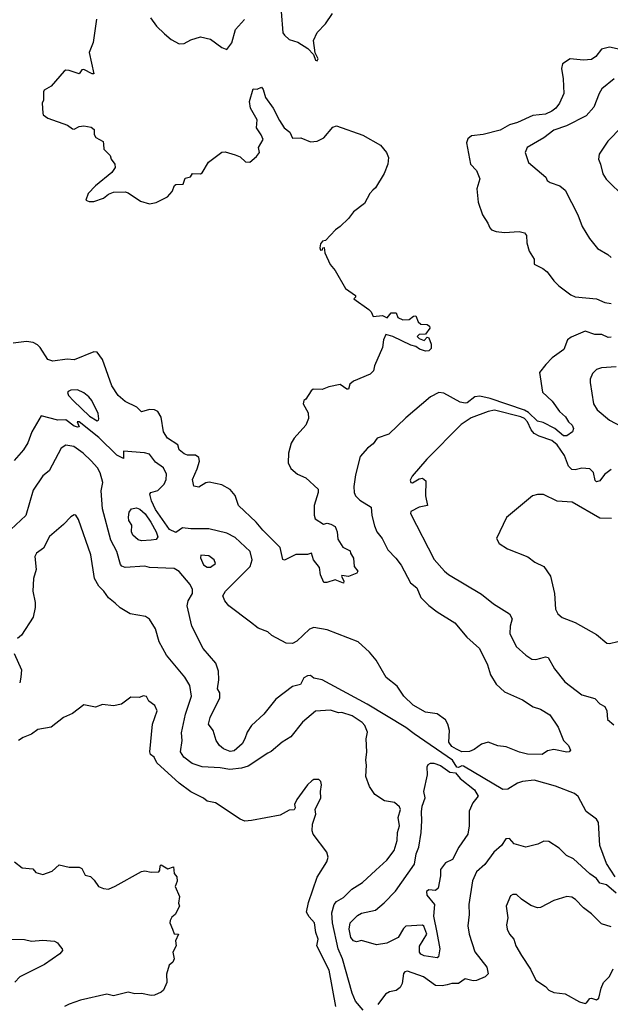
# Model space of a CAD drawing. Extents: x 1678431 to 1860718, y 384618 to 522882.
# Tile 105 of 256: x 1784684 to 1788279, y 416668 to 422664. Entities that reach past the tile are written whole.
import ezdxf

# ---------------------------------------------------------------- set-up
doc = ezdxf.new("R2010")
doc.units = 0

msp = doc.modelspace()

# ---------------------------------------------------------------- linework, layer by layer
at = {"layer": '0CON10XD'}
for points in [[(1785151.7, 422668.3), (1785132, 422525), (1785107.1, 422465), (1785136, 422335), (1785125, 422334.4), (1785075, 422360.8), (1785061.4, 422358.6), (1785045.6, 422334.4), (1784985, 422355.6), (1784965, 422356), (1784955, 422350), (1784875, 422258.8), (1784832.9, 422235), (1784828.1, 422225), (1784828.8, 422175), (1784821.2, 422155), (1784823.8, 422095), (1784827.5, 422085), (1784855, 422063.8), (1784975, 422022), (1785005, 422000), (1785015, 421998), (1785045, 422013.8), (1785075, 422018.8), (1785119.7, 422009.7), (1785136.7, 421995), (1785137.5, 421965), (1785147, 421947), (1785191.7, 421921.7), (1785193.9, 421906.1), (1785196, 421875), (1785235, 421837.5), (1785241.2, 421815), (1785264, 421785), (1785265.6, 421765), (1785245.8, 421734.2), (1785145, 421653.1), (1785100, 421605), (1785087.5, 421565), (1785106.2, 421556.2), (1785135, 421556), (1785195, 421577.1), (1785225, 421602), (1785255.9, 421614.1), (1785325, 421616.7), (1785345, 421610), (1785418.8, 421558.8), (1785475, 421543.8), (1785515, 421550), (1785584.1, 421585.9), (1785612.7, 421617.3), (1785626.7, 421655), (1785635, 421661.2), (1785678.3, 421661.7), (1785690.5, 421699.5), (1785723.3, 421706.7), (1785735, 421728), (1785784.3, 421725.7), (1785795, 421732.5), (1785833.6, 421796.4), (1785915, 421857.5), (1785935, 421858.8), (1785995, 421842), (1786025, 421828), (1786058.5, 421798.5), (1786085, 421797.5), (1786125, 421830.4), (1786143.1, 421855), (1786138.4, 421885), (1786165.8, 421935), (1786153.5, 421963.5), (1786125.9, 422005), (1786129.1, 422055), (1786089.2, 422125), (1786082.7, 422165), (1786105, 422242.5), (1786129.3, 422240.7), (1786155, 422252.5), (1786165, 422240), (1786179.5, 422189.5), (1786226.5, 422125), (1786265, 422050), (1786294, 422005), (1786328.8, 421978.8), (1786345, 421942.5), (1786395, 421944.2), (1786455, 421920), (1786495, 421924.5), (1786535.7, 421945), (1786590.3, 422009.7), (1786612.8, 422017.2), (1786771.8, 421961.8), (1786879.4, 421899.4), (1786917.5, 421855), (1786929.2, 421825), (1786925.3, 421784.7), (1786902.2, 421727.8), (1786849.5, 421640.5), (1786834.2, 421625.8), (1786814.3, 421605), (1786782.5, 421545), (1786715.6, 421494.4), (1786685, 421454), (1786635, 421404.2), (1786605.7, 421384.3), (1786545, 421320), (1786527.5, 421315), (1786515, 421300), (1786510, 421275), (1786515, 421260), (1786526.7, 421263.3), (1786530, 421275), (1786537, 421277), (1786541.2, 421245), (1786573.6, 421173.6), (1786605, 421136), (1786666.8, 421026.8), (1786727.5, 420985), (1786727.5, 420975), (1786717.5, 420965), (1786809.3, 420899.3), (1786822.9, 420885), (1786835, 420856), (1786893.3, 420863.3), (1786921.7, 420848.3), (1786945, 420880), (1786975, 420880), (1786985, 420850), (1787017, 420837), (1787055, 420837.5), (1787081.7, 420858.3), (1787095, 420860), (1787110, 420825), (1787125, 420810), (1787165, 420807.5), (1787178.3, 420798.3), (1787180, 420785), (1787155, 420750), (1787115, 420746.7), (1787103.8, 420735), (1787115, 420722), (1787145, 420711.2), (1787165, 420730), (1787175, 420727.5), (1787188.6, 420688.6), (1787188.6, 420661.4), (1787175, 420648.1), (1787155, 420645.5), (1787117.4, 420657.4), (1787094.5, 420674.5), (1787065, 420682.2), (1786956.2, 420735), (1786913, 420747), (1786897.5, 420715), (1786891.7, 420668.3), (1786843.6, 420556.4), (1786837.5, 420525), (1786817.5, 420505), (1786715, 420463.3), (1786692.5, 420445), (1786685, 420413.3), (1786675, 420413.3), (1786635, 420442.5), (1786565, 420427.5), (1786525, 420411.4), (1786470, 420415), (1786457.5, 420405), (1786426.4, 420353.6), (1786412.5, 420345), (1786410, 420325), (1786440.5, 420270.5), (1786442.5, 420235), (1786425, 420194.3), (1786354.6, 420115.4), (1786335.7, 420085), (1786320, 420025), (1786318, 419965), (1786335, 419931.2), (1786375, 419896.2), (1786425, 419873.8), (1786500, 419805), (1786501.4, 419785), (1786475.7, 419705), (1786476.1, 419646.1), (1786482.5, 419625), (1786533, 419593), (1786555, 419597.5), (1786578.3, 419591.7), (1786605, 419577.5), (1786616, 419545), (1786621.2, 419501.2), (1786651.7, 419451.7), (1786695, 419430), (1786697.5, 419415), (1786716.7, 419385), (1786720, 419335), (1786742.5, 419305), (1786736.2, 419293.8), (1786685, 419272.5), (1786645, 419280), (1786642.5, 419275), (1786657.5, 419245), (1786655, 419232.5), (1786605, 419253.3), (1786553, 419237), (1786535, 419237.5), (1786515, 419282.5), (1786508, 419328), (1786473.3, 419375), (1786460, 419415), (1786435, 419407.5), (1786365, 419407.5), (1786295, 419372.5), (1786285, 419377.5), (1786270, 419450), (1786162.9, 419555), (1786123.3, 419603.3), (1786015.4, 419705.4), (1785995, 419766.2), (1785965, 419804), (1785915, 419832), (1785837, 419847), (1785817, 419843), (1785775, 419818), (1785744.3, 419824.3), (1785735.7, 419865), (1785765, 419930), (1785777.8, 419975), (1785775, 419998.8), (1785755, 420011.4), (1785705, 420012.1), (1785685, 420019.5), (1785655.6, 420045), (1785645.8, 420075), (1785582.9, 420115), (1785558.5, 420155), (1785544.5, 420244.5), (1785525, 420277.5), (1785505, 420287.5), (1785475, 420290), (1785425, 420276), (1785397.5, 420305), (1785325, 420338.8), (1785284.2, 420375), (1785244.4, 420435), (1785188.9, 420595), (1785155, 420639.2), (1785135, 420641.4), (1785015, 420593.5), (1784973.2, 420596.8), (1784885, 420584.3), (1784855, 420595.8), (1784808.7, 420668.7), (1784792.2, 420685), (1784765, 420698.8), (1784725, 420704), (1784645, 420693.6)], [(1785479.6, 422675), (1785517, 422625), (1785565, 422578.1), (1785605, 422544), (1785655, 422516.4), (1785685, 422518.9), (1785725, 422541.1), (1785785, 422559.2), (1785845, 422545.7), (1785915, 422494), (1785945, 422483.3), (1785975, 422522.5), (1785998.2, 422605), (1786052.1, 422665)], [(1786274.5, 422715), (1786285.7, 422585), (1786295, 422569.2), (1786325, 422544.5), (1786376.4, 422526.4), (1786438.6, 422488.6), (1786472.5, 422452.5), (1786485, 422417.5), (1786495, 422413.8), (1786500, 422425), (1786482.5, 422462.5), (1786471.7, 422538.3), (1786494.4, 422585.6), (1786545, 422638.8), (1786587.4, 422702.6)], [(1788395, 422470), (1788275, 422497.3), (1788226.1, 422483.9), (1788190.5, 422439.5), (1788165, 422422.5), (1788115, 422417.5), (1788035, 422425.6), (1787987.1, 422395), (1787982.2, 422367.8), (1787992.1, 422305), (1787996.1, 422213.9), (1787968.9, 422155), (1787946.4, 422125), (1787923.5, 422106.5), (1787885, 422089.7), (1787808.3, 422081.7), (1787715, 422038.2), (1787665, 422022.9), (1787608.6, 421991.4), (1787505, 421965.7), (1787435, 421956.2), (1787411.7, 421938.3), (1787403.8, 421915), (1787428.6, 421785), (1787464.2, 421745), (1787484.2, 421695), (1787465.8, 421635), (1787473.9, 421553.9), (1787500, 421475), (1787534.2, 421424.2), (1787545, 421396.7), (1787556.7, 421385), (1787585, 421374.3), (1787635, 421369.2), (1787725, 421374.4), (1787756.4, 421366.4), (1787769.4, 421349.4), (1787770.7, 421305), (1787784.5, 421255), (1787815.6, 421205), (1787814.5, 421174.5), (1787868.9, 421148.9), (1787895, 421128.6), (1787935, 421072.9), (1787965, 421042.5), (1788038.5, 420988.5), (1788065, 420975.8), (1788194.3, 420964.3), (1788245, 420942.5), (1788285, 420935.8)], [(1788302, 422305), (1788227.7, 422242.3), (1788211.1, 422215), (1788178.5, 422131.5), (1788132.3, 422077.7), (1788011.3, 422018.7), (1787935, 421991.2), (1787874.7, 421945.3), (1787773.1, 421885), (1787760.5, 421855), (1787781.2, 421795), (1787885.5, 421705.5), (1787895.5, 421685.5), (1787912.2, 421672.2), (1787972.4, 421652.4), (1788003.4, 421625), (1788081.9, 421475), (1788107.5, 421405), (1788151.3, 421331.3), (1788200.3, 421270.3), (1788263.3, 421235), (1788285, 421216)], [(1788348.6, 422011.4), (1788264.2, 421925), (1788211.2, 421845), (1788207.5, 421815), (1788220, 421785), (1788232.5, 421725), (1788253.1, 421693.1), (1788369.7, 421579.7)], [(1788285, 420730), (1788265, 420728), (1788227, 420747), (1788185, 420747.8), (1788125, 420768), (1788039.7, 420730.3), (1788018.8, 420715), (1787996.2, 420655), (1787925.6, 420604.4), (1787886.4, 420563.6), (1787848.6, 420515), (1787866.2, 420395), (1787925, 420342), (1787968.7, 420278.7), (1788007.1, 420245), (1788024.4, 420214.4), (1788047.1, 420195), (1788054, 420175), (1788048.8, 420155), (1788015, 420130.8), (1787995, 420130.8), (1787941.2, 420175), (1787870.2, 420210.2), (1787835, 420219.5), (1787781.4, 420271.4), (1787756.8, 420286.8), (1787547.6, 420357.6), (1787485, 420372), (1787455, 420367.9), (1787408.4, 420331.6), (1787395, 420328.4), (1787365, 420335.3), (1787265, 420390.4), (1787235, 420394.7), (1787185, 420367.9), (1787035, 420240), (1786929.9, 420140.1), (1786860.8, 420115), (1786835, 420081.2), (1786800, 420055), (1786756.2, 420005), (1786728.3, 419891.7), (1786718.5, 419821.5), (1786719.5, 419785), (1786728.6, 419765), (1786755, 419738.6), (1786824, 419695), (1786828.1, 419645), (1786842.8, 419582.8), (1786858.6, 419545), (1786890.8, 419505), (1786924.4, 419435), (1786973.1, 419385), (1787005, 419341.4), (1787063.3, 419235), (1787101.9, 419205), (1787126.2, 419146.2), (1787175, 419096.9), (1787225, 419057.8), (1787332, 418992), (1787405, 418904), (1787482.9, 418835), (1787531.1, 418735), (1787550.5, 418675), (1787585, 418617.5), (1787635, 418571.4), (1787745, 418522.5), (1787809.7, 418479.7), (1787855, 418464.5), (1787910.9, 418430.9), (1787962.5, 418355), (1787993.8, 418275), (1788024.3, 418244.3), (1788037.1, 418215), (1788027.5, 418205), (1788015, 418204.4), (1787935, 418220.5), (1787897.5, 418212.5), (1787865, 418190), (1787775, 418192.3), (1787725.6, 418204.4), (1787645, 418236.4), (1787595, 418241.8), (1787535, 418264.3), (1787495, 418251.9), (1787450.5, 418219.5), (1787422.5, 418207.5), (1787375, 418206.5), (1787342, 418222), (1787315, 418237.5), (1787296.7, 418265), (1787300.6, 418335), (1787290, 418375), (1787275, 418400.8), (1787225, 418437.8), (1787155, 418447.1), (1787079.2, 418489.2), (1787022.9, 418545), (1786981.4, 418605), (1786915, 418659.2), (1786852.9, 418762.9), (1786812.3, 418812.3), (1786745, 418874.6), (1786555, 418948.1), (1786475, 418962.1), (1786448.3, 418951.7), (1786371.3, 418878.7), (1786345, 418865.6), (1786305, 418866.9), (1786219.4, 418915), (1786195, 418935.5), (1786135, 418958.7), (1786088.4, 418995), (1785956.6, 419095), (1785933.3, 419125), (1785920.4, 419155), (1785937.5, 419185), (1786087.5, 419335), (1786099.6, 419375), (1786087.3, 419425), (1785995, 419511.8), (1785945, 419536.6), (1785835, 419563.1), (1785725, 419562.7), (1785675, 419569.4), (1785635, 419542), (1785595, 419560.5), (1785511.2, 419681.2), (1785485.5, 419734.5), (1785476.1, 419773.9), (1785482.5, 419785), (1785525, 419797.5), (1785562.5, 419835), (1785576.2, 419865), (1785576.6, 419896.6), (1785558.5, 419935), (1785510.4, 419970.4), (1785475, 420017.5), (1785443.6, 420026.4), (1785315, 420036.2), (1785315, 419992.5), (1785275, 420013.1), (1785165, 420119.4), (1785045, 420215.8), (1785033.8, 420216.2), (1785046.2, 420185), (1785038, 420182), (1785015, 420189.4), (1784965, 420226.9), (1784915.6, 420224.4), (1784815, 420252.5), (1784757.8, 420155), (1784733.6, 420086.4), (1784707.3, 420045), (1784650.7, 419979.3)], [(1788315, 420550), (1788225, 420543.5), (1788195, 420532.9), (1788169.7, 420510.3), (1788155.7, 420475), (1788155.6, 420455), (1788176.9, 420325), (1788198.1, 420288.1), (1788274.3, 420225), (1788347.4, 420187.4)], [(1785155, 420221.5), (1785164.4, 420225.6), (1785166, 420234), (1785161.1, 420265), (1785123.8, 420345), (1785105, 420368.1), (1785075, 420392.2), (1785035, 420410.6), (1784995, 420407.5), (1784980, 420400), (1784975.6, 420394.4), (1784981.3, 420375), (1785012.3, 420342.3), (1785109.7, 420249.7), (1785155, 420221.5)], [(1788285, 419925.8), (1788244, 419895), (1788215, 419855.8), (1788195, 419850), (1788187.5, 419857.5), (1788176.7, 419906.7), (1788155, 419930), (1788105, 419933.8), (1788065, 419923.3), (1788045, 419925.3), (1788025.3, 419945.3), (1788000.6, 420010.6), (1787956.2, 420075), (1787922.2, 420102.2), (1787845, 420127.5), (1787814.9, 420144.9), (1787797.4, 420167.4), (1787775.3, 420215.3), (1787757.4, 420235), (1787735, 420245.9), (1787573.8, 420286.2), (1787535, 420278.6), (1787431, 420239), (1787370.8, 420199.2), (1787162, 419988), (1787072.2, 419885), (1787059.7, 419859.7), (1787065, 419845.6), (1787075, 419844.7), (1787115, 419868.9), (1787135, 419872), (1787156, 419855), (1787154.4, 419764.4), (1787166.7, 419705), (1787115, 419696.2), (1787065, 419670), (1787063.2, 419656.8), (1787207.4, 419377.4), (1787270.5, 419305), (1787295, 419285.6), (1787495, 419165.4), (1787567.6, 419107.6), (1787666.1, 419045), (1787681.8, 419015), (1787669.9, 418970.1), (1787666.4, 418926.4), (1787705, 418847.9), (1787765, 418793.3), (1787800.7, 418770.7), (1787825, 418767.1), (1787855.7, 418775.7), (1787885, 418784.2), (1787900.5, 418780.5), (1787940.2, 418710.2), (1788001.9, 418631.9), (1788105, 418553.1), (1788185, 418530), (1788215, 418497.5), (1788245, 418480.8), (1788258.5, 418455), (1788261.7, 418401.7), (1788301, 418371)], [(1788307.8, 417445), (1788255.3, 417525), (1788215.9, 417635), (1788206.9, 417775), (1788194.7, 417794.7), (1788132.7, 417842.7), (1788084, 417934), (1788061.9, 417951.9), (1787945, 417996.2), (1787815, 418032.5), (1787745, 418024.5), (1787715, 418014.4), (1787655, 417978.5), (1787625, 417976.7), (1787385, 418117.3), (1787375, 418120.2), (1787355, 418110.2), (1787345, 418112.4), (1787319.3, 418155), (1787084.2, 418314.2), (1787034.2, 418354.2), (1786799.4, 418495), (1786525, 418643.1), (1786475, 418654.3), (1786455, 418671.2), (1786435, 418669.2), (1786413.7, 418656.3), (1786393.3, 418615), (1786345, 418602.7), (1786243.1, 418526.9), (1786170, 418435), (1786094.7, 418365), (1786068, 418325), (1786055.3, 418285), (1786037.3, 418255), (1785988.7, 418211.3), (1785965, 418208.5), (1785924.6, 418224.6), (1785899.2, 418245), (1785879.6, 418275), (1785861.2, 418335), (1785833.5, 418375), (1785842.7, 418415), (1785901.5, 418535), (1785902.2, 418565), (1785888.9, 418588.9), (1785896.7, 418645), (1785893.6, 418696.4), (1785877.3, 418745), (1785800.8, 418835), (1785730.8, 418970.8), (1785702.7, 419095), (1785710.4, 419125), (1785735, 419170.8), (1785736.5, 419195), (1785721.7, 419225), (1785655, 419303.6), (1785625, 419321.3), (1785475, 419327.8), (1785445, 419335.5), (1785325, 419329.1), (1785305.4, 419335.4), (1785296.7, 419346.7), (1785274.6, 419425), (1785239.3, 419495), (1785187.8, 419685), (1785180, 419795), (1785189.5, 419845), (1785174.5, 419905), (1785157.1, 419935), (1785118.2, 419978.2), (1785070, 420025), (1785014, 420065), (1784965, 420072.5), (1784935.4, 420054.6), (1784863.1, 419916.9), (1784824.5, 419885.5), (1784765, 419800), (1784720.6, 419645), (1784599.1, 419530.9)], [(1788285.7, 419625.7), (1788215, 419629.4), (1788046.5, 419726.5), (1787955, 419732.4), (1787872.1, 419772.1), (1787835, 419772.1), (1787806.2, 419763.8), (1787647.6, 419632.4), (1787586.7, 419505), (1787603.3, 419475), (1787652.4, 419442.4), (1787777.7, 419392.3), (1787819.8, 419359.8), (1787874.2, 419335), (1787914.4, 419275), (1787938.9, 419168.9), (1787944.4, 419075), (1787959.2, 419045), (1787985, 419024.4), (1788065, 418994.2), (1788195, 418920.8), (1788257.1, 418867.1), (1788275, 418864.3), (1788325, 418876.9)], [(1785425, 419490), (1785405, 419496.7), (1785373.3, 419525), (1785364.6, 419545), (1785365.6, 419585), (1785348.5, 419615), (1785345.4, 419634.6), (1785351.1, 419665), (1785365, 419684.5), (1785395, 419690.5), (1785415, 419682.9), (1785446.9, 419655), (1785482.8, 419605), (1785515.2, 419545), (1785524.5, 419515), (1785515, 419498.1), (1785485, 419494.6), (1785425, 419490)], [(1786775, 416632), (1786727.1, 416687.1), (1786707.6, 416735), (1786648.9, 416945), (1786623.4, 417005), (1786587.1, 417165), (1786584.2, 417225.8), (1786598.4, 417275), (1786611.8, 417295), (1786655, 417318.4), (1786705, 417368.7), (1786770, 417410), (1786852.2, 417485), (1786919.6, 417545), (1786962.8, 417605), (1786981.5, 417665), (1786983.9, 417715), (1786996.5, 417755), (1786988.5, 417805), (1787001.1, 417855), (1786995, 417871.2), (1786965, 417896.2), (1786905, 417906.7), (1786845, 417946.2), (1786813.5, 417993.5), (1786791.4, 418055), (1786795.7, 418124.3), (1786790, 418155), (1786797.5, 418205), (1786792.2, 418285), (1786802, 418325), (1786785.6, 418365), (1786768.1, 418385), (1786708, 418425), (1786645, 418445.6), (1786624, 418444), (1786575, 418458.8), (1786485, 418452.5), (1786405, 418385.8), (1786335, 418297.5), (1786282, 418265), (1786215, 418207.5), (1786195, 418198.1), (1786075, 418117.5), (1786034.6, 418105.4), (1785962.7, 418097.3), (1785905, 418107.7), (1785795, 418113.9), (1785734.3, 418135), (1785682.5, 418172.5), (1785662.5, 418205), (1785671.9, 418275), (1785668.5, 418321.5), (1785693.1, 418435), (1785729.1, 418545), (1785718.6, 418608.6), (1785689.6, 418659.6), (1785577.7, 418795), (1785532.1, 418875), (1785510.4, 418955), (1785473.6, 419013.6), (1785449.1, 419029.1), (1785355.5, 419045.5), (1785295, 419083.3), (1785265, 419110.6), (1785225, 419142.5), (1785196.9, 419185), (1785165.4, 419215.4), (1785140.2, 419260.2), (1785116.7, 419405), (1785041.1, 419621.1), (1785025, 419646), (1785015, 419648), (1784995, 419637.1), (1784950.2, 419589.8), (1784865, 419517.5), (1784829.1, 419445), (1784787.1, 419415), (1784776.5, 419395), (1784783.8, 419315), (1784768.9, 419261.1), (1784764.5, 419185), (1784778.6, 419115), (1784778.6, 419085), (1784766, 419025), (1784695, 418916.7), (1784670, 418895)], [(1785825, 419330.9), (1785845, 419331.1), (1785875, 419353.3), (1785867.5, 419375), (1785835, 419399.4), (1785787, 419403), (1785785, 419386.7), (1785803.7, 419345), (1785825, 419330.9)], [(1784650, 418805), (1784694, 418705), (1784691.2, 418661.2), (1784683.9, 418626.1)], [(1786608.9, 416655), (1786567.2, 416875), (1786493.1, 417025), (1786500.6, 417065), (1786485.6, 417105), (1786479.2, 417165), (1786445, 417200), (1786429.2, 417229.2), (1786442.1, 417287.9), (1786495, 417443.3), (1786554, 417535), (1786562, 417565), (1786554.2, 417594.2), (1786471.2, 417705), (1786463.8, 417725), (1786466.7, 417765), (1786486.2, 417825), (1786483.3, 417855), (1786516.2, 417925), (1786514, 417965), (1786521.2, 418005), (1786517.5, 418025), (1786505, 418036.7), (1786475, 418036.2), (1786462, 418028), (1786436.7, 418005), (1786370, 417915), (1786357.5, 417885), (1786360, 417865), (1786355, 417852.5), (1786325, 417850), (1786269.7, 417820.3), (1786095, 417787.1), (1786055, 417784.2), (1786025.7, 417795.7), (1785875, 417894.3), (1785825, 417904.4), (1785802.6, 417922.6), (1785725, 417961.4), (1785654.1, 418014.1), (1785518.6, 418138.6), (1785502.4, 418172.4), (1785480.3, 418190.3), (1785477.1, 418205), (1785492.5, 418375), (1785520, 418455), (1785507.3, 418487.3), (1785470, 418515), (1785455, 418542.5), (1785435, 418546.2), (1785413, 418537), (1785360.7, 418539.3), (1785303.3, 418496.7), (1785255, 418486.2), (1785187, 418493), (1785145, 418476.7), (1785075, 418492.5), (1785005, 418440), (1784951.2, 418415), (1784875, 418356), (1784795, 418342.5), (1784755, 418313.3), (1784705, 418292), (1784676.7, 418275)], [(1787225, 416952), (1787145, 416962.9), (1787125, 416972.9), (1787117.1, 416985), (1787117.6, 417022.4), (1787162, 417095), (1787143.6, 417143.6), (1787135, 417150), (1787035, 417143.3), (1787019.3, 417130.7), (1786987.5, 417075), (1786919.3, 417040.7), (1786855, 417029.4), (1786765, 417056.7), (1786735, 417048), (1786715, 417054.3), (1786700.4, 417075), (1786688.4, 417125), (1786695.6, 417165), (1786740.2, 417209.8), (1786765, 417222.5), (1786849.1, 417240.9), (1786903.3, 417286.7), (1786972.1, 417357.9), (1787087.7, 417522.3), (1787097.7, 417585), (1787113.1, 417625), (1787126.8, 417715), (1787132.6, 417785), (1787129.4, 417840.6), (1787133.4, 417875), (1787151.2, 417925), (1787144.2, 417965), (1787165.9, 418065), (1787163.8, 418115), (1787171.1, 418128.9), (1787184.3, 418135.7), (1787205, 418135.6), (1787245, 418122.6), (1787302, 418082), (1787336.9, 418076.9), (1787364.2, 418044.2), (1787451.5, 417975), (1787474, 417935), (1787443.1, 417895), (1787418.9, 417845), (1787420.4, 417755), (1787411.9, 417705), (1787356.4, 417625), (1787319.2, 417550.8), (1787275, 417529.4), (1787245, 417490), (1787245, 417450), (1787231.8, 417375), (1787215, 417362.1), (1787174.5, 417365.5), (1787160, 417355), (1787163, 417333), (1787208, 417275), (1787202.2, 417205), (1787223.8, 417105), (1787240.8, 417005), (1787233.8, 416956.2), (1787225, 416952)], [(1788315, 417345.4), (1788255, 417395.7), (1788214.4, 417405), (1788194.4, 417434.4), (1788155, 417461.8), (1788054.2, 417554.2), (1788013.1, 417575), (1787968.5, 417618.5), (1787905, 417660), (1787875, 417661.9), (1787837.2, 417642.8), (1787765, 417624.3), (1787694.5, 417644.5), (1787665, 417677.1), (1787643.8, 417675), (1787616.2, 417635), (1787570.8, 417595), (1787515, 417518.6), (1787465, 417474), (1787439.4, 417420.6), (1787418.2, 417275), (1787419.4, 417215), (1787411.5, 417145), (1787418.9, 417095), (1787455, 416988), (1787526.9, 416895), (1787535.8, 416854.2), (1787516.7, 416835), (1787465, 416813.3), (1787445, 416810.9), (1787395, 416822.5), (1787355, 416795.5), (1787315, 416795.4), (1787285, 416787.5), (1787255, 416780), (1787215, 416782.2), (1787141.4, 416835), (1787045, 416870), (1787028.8, 416865), (1787020, 416855), (1787011.4, 416795), (1786999.1, 416770.9), (1786975, 416752.9), (1786935.7, 416744.3), (1786909.7, 416730.3), (1786864.1, 416665.9)], [(1784651.4, 417535), (1784700, 417500), (1784763.2, 417493.2), (1784781.7, 417471.7), (1784825, 417458.5), (1784881.1, 417478.9), (1784925, 417516.9), (1784985, 417503.8), (1785045, 417502.5), (1785061.2, 417495), (1785082.5, 417455), (1785115, 417446.7), (1785138, 417425), (1785163.8, 417385), (1785195, 417372.9), (1785225, 417370), (1785265, 417386.7), (1785425, 417477.1), (1785445, 417481.4), (1785485, 417472.5), (1785530, 417475), (1785537.5, 417485), (1785538.3, 417511.7), (1785545, 417517.5), (1785585, 417493.3), (1785620, 417505), (1785623.3, 417465), (1785640, 417445), (1785641.7, 417418.3), (1785630, 417385), (1785657.5, 417325), (1785651.2, 417285), (1785656.7, 417265), (1785630, 417215), (1785610.7, 417199.3), (1785600.7, 417179.3), (1785597.5, 417165), (1785613.3, 417125), (1785625, 417097.5), (1785650, 417095), (1785633.3, 417055), (1785636.4, 417023.6), (1785616.7, 416985), (1785623.3, 416945), (1785616.2, 416923.8), (1785593, 416907), (1785578.3, 416851.7), (1785579.3, 416800.7), (1785558.8, 416755), (1785545, 416741.2), (1785505, 416723.8), (1785485, 416722), (1785425.9, 416734.1), (1785385, 416731.4), (1785345, 416742), (1785255, 416718.8), (1785215, 416730.8), (1785055, 416693.1), (1784985, 416669.2), (1784956.7, 416655)], [(1788285, 417139.1), (1788225, 417158.1), (1788165, 417219.2), (1788115.8, 417255.8), (1788067.3, 417307.3), (1788045, 417320), (1788014.5, 417325.5), (1787935, 417300), (1787855, 417256.7), (1787835, 417256.2), (1787795, 417270), (1787737.5, 417307.5), (1787707.6, 417337.6), (1787685, 417337.5), (1787672, 417328), (1787644.4, 417265), (1787654.3, 417195), (1787647.9, 417152.1), (1787651.1, 417125), (1787665, 417096.2), (1787692.5, 417065), (1787704.4, 417025), (1787738.1, 416965), (1787792.2, 416882.2), (1787826.2, 416815), (1787885, 416776.7), (1787905, 416753.3), (1787935, 416740), (1788005, 416732.5), (1788092.3, 416682.3), (1788125, 416673.3)], [(1784635, 417064.6), (1784712.2, 417062.2), (1784755, 417051.8), (1784825, 417059.5), (1784895, 417053.1), (1784913.3, 417043.3), (1784929.7, 417019.7), (1784943.3, 417005), (1784943.8, 416995), (1784928.8, 416975), (1784835, 416911.1), (1784685, 416834.4), (1784655, 416802)], [(1788125, 416673.3), (1788135, 416676.7), (1788155, 416703.3), (1788165, 416706.2), (1788195, 416696.2), (1788210, 416705), (1788223, 416767), (1788238.3, 416801.7), (1788275, 416837.1), (1788296, 416885)]]:
    msp.add_lwpolyline(points, dxfattribs=at)

doc.saveas('drawing.dxf')
